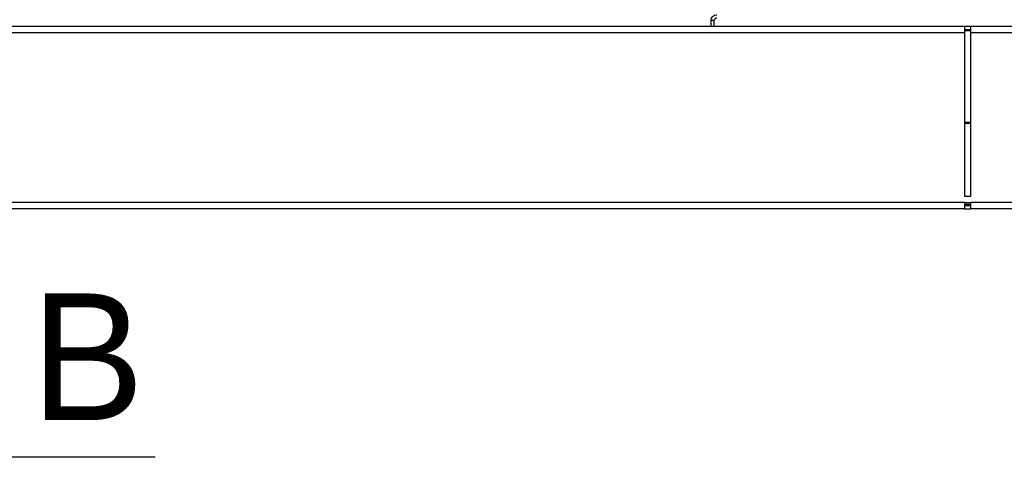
# Model space of a CAD drawing. Header units: millimetres. Extents: x 0 to 39025, y -31299 to 8400.
# Tile 221 of 256: x 14844 to 15155, y -11736 to -11598. Entities that reach past the tile are written whole.
import ezdxf

# ---------------------------------------------------------------- set-up
doc = ezdxf.new("R2010")
doc.units = ezdxf.units.MM
doc.layers.add('ANOTACIJE', color=7, linetype='Continuous')
doc.styles.add('SLDTEXTSTYLE1', font='Montserrat-Regular.ttf')

# ---------------------------------------------------------------- blocks, each defined once
blk = doc.blocks.new('Adapt 2 (spodaj)')
at = {"lineweight": 25}
for points in [[(877.5, 59.53), (877.5, 59.53), (877.53, 59.88), (877.53, 59.88), (877.53, 59.88), (877.64, 60.22), (877.64, 60.22), (877.64, 60.22), (877.8, 60.53), (877.8, 60.53), (877.8, 60.53), (878.03, 60.8), (878.03, 60.8), (878.03, 60.8), (878.3, 61.02), (878.3, 61.02), (878.3, 61.02), (878.61, 61.19), (878.61, 61.19), (878.61, 61.19), (878.95, 61.29), (878.95, 61.29), (878.95, 61.29), (879.3, 61.33), (879.3, 61.33)], [(878.5, 59.53), (878.5, 59.53), (878.51, 59.68), (878.51, 59.68), (878.51, 59.68), (878.56, 59.83), (878.56, 59.83), (878.56, 59.83), (878.63, 59.97), (878.63, 59.97), (878.63, 59.97), (878.73, 60.09), (878.73, 60.09), (878.73, 60.09), (878.86, 60.19), (878.86, 60.19), (878.86, 60.19), (878.99, 60.26), (878.99, 60.26), (878.99, 60.26), (879.14, 60.31), (879.14, 60.31), (879.14, 60.31), (879.3, 60.33), (879.3, 60.33)], [(957.49, 57.66), (957.49, 57.66), (957.49, 57.62), (957.49, 57.62), (957.49, 57.62), (957.49, 57.51), (957.49, 57.51), (957.49, 57.51), (957.49, 57.32), (957.49, 57.32), (957.49, 57.32), (957.49, 57.07), (957.49, 57.07), (957.49, 57.07), (957.49, 56.77), (957.49, 56.77), (957.49, 56.77), (957.49, 56.42), (957.49, 56.42), (957.49, 56.42), (957.49, 56.05), (957.49, 56.05), (957.49, 56.05), (957.49, 55.66), (957.49, 55.66)], [(959.49, 55.66), (959.49, 55.66), (959.49, 56.05), (959.49, 56.05), (959.49, 56.05), (959.49, 56.42), (959.49, 56.42), (959.49, 56.42), (959.49, 56.77), (959.49, 56.77), (959.49, 56.77), (959.49, 57.07), (959.49, 57.07), (959.49, 57.07), (959.49, 57.32), (959.49, 57.32), (959.49, 57.32), (959.49, 57.51), (959.49, 57.51), (959.49, 57.51), (959.49, 57.62), (959.49, 57.62), (959.49, 57.62), (959.49, 57.66), (959.49, 57.66)], [(957.49, 1.98), (957.49, 1.98), (957.49, 1.59), (957.49, 1.59), (957.49, 1.59), (957.49, 1.21), (957.49, 1.21), (957.49, 1.21), (957.49, 0.86), (957.49, 0.86), (957.49, 0.86), (957.49, 0.56), (957.49, 0.56), (957.49, 0.56), (957.49, 0.31), (957.49, 0.31), (957.49, 0.31), (957.49, 0.13), (957.49, 0.13), (957.49, 0.13), (957.49, 0.01), (957.49, 0.01), (957.49, 0.01), (957.49, -0.02), (957.49, -0.02)], [(959.49, -0.02), (959.49, -0.02), (959.49, 0.01), (959.49, 0.01), (959.49, 0.01), (959.49, 0.13), (959.49, 0.13), (959.49, 0.13), (959.49, 0.31), (959.49, 0.31), (959.49, 0.31), (959.49, 0.56), (959.49, 0.56), (959.49, 0.56), (959.49, 0.86), (959.49, 0.86), (959.49, 0.86), (959.49, 1.21), (959.49, 1.21), (959.49, 1.21), (959.49, 1.59), (959.49, 1.59), (959.49, 1.59), (959.49, 1.98), (959.49, 1.98)]]:
    blk.add_open_spline(points, degree=3, knots=[0, 0, 0, 0, 1, 1, 1, 2, 2, 2, 3, 3, 3, 4, 4, 4, 5, 5, 5, 6, 6, 6, 7, 7, 7, 8, 8, 8, 8], dxfattribs=at)
for points in [[(878.5, 59.53), (878.5, 59.53), (877.5, 59.53), (877.5, 59.53)], [(877.5, 57.66), (877.5, 57.66), (877.5, 59.53), (877.5, 59.53)], [(878.5, 57.66), (878.5, 57.66), (878.5, 59.53), (878.5, 59.53)], [(957.49, 57.66), (957.49, 57.66), (54.51, 57.66), (54.51, 57.66)], [(959.49, 57.66), (959.49, 57.66), (957.49, 57.66), (957.49, 57.66)], [(957.49, 56.66), (957.49, 56.66), (959.49, 56.66), (959.49, 56.66)], [(959.49, 56.27), (959.49, 56.27), (957.49, 56.27), (957.49, 56.27)], [(1095.49, 57.66), (1095.49, 57.66), (959.49, 57.66), (959.49, 57.66)], [(957.49, 55.66), (957.49, 55.66), (54.51, 55.66), (54.51, 55.66)], [(957.49, 55.66), (957.49, 55.66), (957.49, 3.98), (957.49, 3.98)], [(1095.49, 55.66), (1095.49, 55.66), (959.49, 55.66), (959.49, 55.66)], [(959.49, 3.98), (959.49, 3.98), (959.49, 55.66), (959.49, 55.66)], [(959.49, 27.32), (959.49, 27.32), (957.49, 27.32), (957.49, 27.32)], [(957.49, 27.04), (957.49, 27.04), (959.49, 27.04), (959.49, 27.04)], [(957.49, 3.98), (957.49, 3.98), (959.49, 3.98), (959.49, 3.98)], [(957.49, 1.98), (957.49, 1.98), (6.52, 1.98), (6.52, 1.98)], [(957.49, 1.98), (957.49, 1.98), (959.49, 1.98), (959.49, 1.98)], [(959.49, 1.4), (959.49, 1.4), (957.49, 1.4), (957.49, 1.4)], [(959.49, 0.98), (959.49, 0.98), (957.49, 0.98), (957.49, 0.98)], [(1095.49, 1.98), (1095.49, 1.98), (959.49, 1.98), (959.49, 1.98)], [(957.49, -0.02), (957.49, -0.02), (6.52, -0.02), (6.52, -0.02)], [(957.49, -0.02), (957.49, -0.02), (959.49, -0.02), (959.49, -0.02)], [(1095.49, -0.02), (1095.49, -0.02), (959.49, -0.02), (959.49, -0.02)]]:
    blk.add_open_spline(points, degree=3, dxfattribs=at)

msp = doc.modelspace()

# ---------------------------------------------------------------- linework, layer by layer
at = {"layer": 'ANOTACIJE', "color": 0}
msp.add_line((14886.94, -11736.05), (14815.66, -11736.05), dxfattribs=at)

# ---------------------------------------------------------------- block references
at = {"color": 1}
msp.add_blockref('Adapt 2 (spodaj)', (14184.86, -11657.57), dxfattribs=at)

# ---------------------------------------------------------------- texts
at = {"layer": 'ANOTACIJE', "color": 0, "insert": (14847.81, -11684.28), "char_height": 40, "attachment_point": 1, "style": 'SLDTEXTSTYLE1'}
msp.add_mtext('B', dxfattribs=at)

doc.saveas('drawing.dxf')
